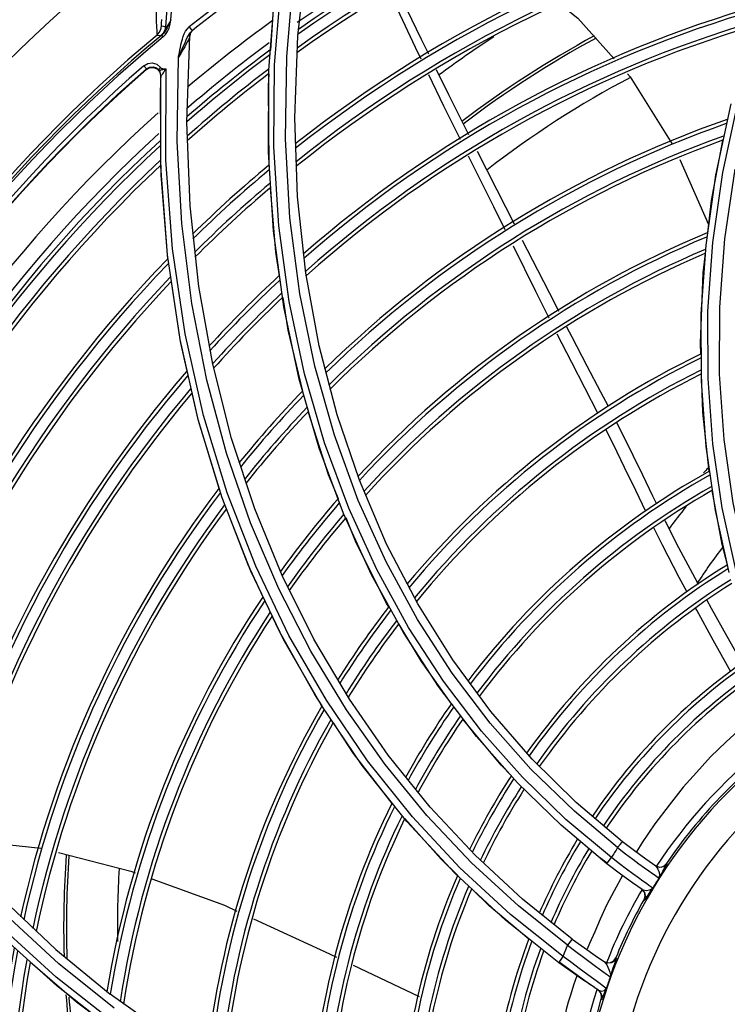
# Model space of a CAD drawing. Extents: x 40.7 to 137.4, y -250.8 to -221.5.
# Tile 99 of 256: x 56.3856 to 56.4816, y -231.8121 to -231.6784. Entities that reach past the tile are written whole.
import ezdxf

# ---------------------------------------------------------------- set-up
doc = ezdxf.new("R2010")
doc.units = 0
doc.header["$MEASUREMENT"] = 0
doc.layers.get('0').update_dxf_attribs({"linetype": 'CONTINUOUS'})

msp = doc.modelspace()

# ---------------------------------------------------------------- linework, layer by layer
at = {"color": 155}
for p, q in [((56.42334648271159, -231.6805730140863), (56.42460439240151, -231.6691184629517)), ((56.42182709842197, -231.6834106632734), (56.4228314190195, -231.6719617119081)), ((56.42017070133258, -231.6845120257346), (56.42109876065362, -231.6730414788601)), ((56.41940663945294, -231.6852634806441), (56.42030206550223, -231.6738173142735)), ((56.41965284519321, -231.6825198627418), (56.42011350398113, -231.6755534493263)), ((56.4055477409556, -231.6768862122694), (56.40536899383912, -231.6793636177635)), ((56.40599804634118, -231.6789937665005), (56.40610798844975, -231.6784225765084)), ((56.40536783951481, -231.6793653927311), (56.40483234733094, -231.6792829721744)), ((56.40810267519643, -231.6799431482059), (56.40833151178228, -231.679619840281)), ((56.40833151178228, -231.679619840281), (56.40858434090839, -231.6793753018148)), ((56.40858059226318, -231.6793780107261), (56.4089836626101, -231.679881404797)), ((56.40879280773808, -231.6800662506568), (56.40898366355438, -231.6798814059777)), ((56.40422240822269, -231.6804703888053), (56.40475628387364, -231.6805533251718)), ((56.40505938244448, -231.6806981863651), (56.40487058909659, -231.6804710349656)), ((56.40801712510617, -231.6815055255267), (56.4081766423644, -231.68114815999)), ((56.40827753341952, -231.6923051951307), (56.40865885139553, -231.680597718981)), ((56.42292698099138, -231.6917142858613), (56.42334648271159, -231.6805730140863)), ((56.40243452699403, -231.684637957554), (56.40279780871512, -231.6850553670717)), ((56.40279425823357, -231.6851486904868), (56.40326875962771, -231.684899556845)), ((56.4027978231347, -231.6850553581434), (56.40279432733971, -231.6851486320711)), ((56.40460899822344, -231.6855373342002), (56.40469500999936, -231.6859636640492)), ((56.40532256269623, -231.6850548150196), (56.40544201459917, -231.6850504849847)), ((56.40473783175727, -231.6983464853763), (56.40471899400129, -231.6859588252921)), ((56.40473968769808, -231.6948467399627), (56.40466775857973, -231.6876624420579)), ((56.48210458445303, -231.6898377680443), (56.48002704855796, -231.6994871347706)), ((56.40869901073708, -231.7036702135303), (56.40827753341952, -231.6923051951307)), ((56.42330006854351, -231.7024666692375), (56.42292698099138, -231.6917142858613)), ((56.47516100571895, -231.6973596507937), (56.47907318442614, -231.7062134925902)), ((56.40563544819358, -231.7103184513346), (56.40473783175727, -231.6983464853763)), ((56.40478649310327, -231.6995216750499), (56.40477257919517, -231.6981319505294)), ((56.48128416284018, -231.7081652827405), (56.48268522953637, -231.6987083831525)), ((56.40570123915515, -231.7108524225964), (56.40478649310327, -231.6995216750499)), ((56.48002704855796, -231.6994871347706), (56.47867879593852, -231.7089945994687)), ((56.47962978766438, -231.7086448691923), (56.48098582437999, -231.699137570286)), ((56.42441692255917, -231.71281345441), (56.42330006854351, -231.7024666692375)), ((56.40987780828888, -231.7146319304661), (56.40869901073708, -231.7036702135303)), ((56.42143849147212, -231.7173726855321), (56.42002279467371, -231.7070814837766)), ((56.45564181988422, -231.7153023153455), (56.45257312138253, -231.709152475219)), ((56.47867879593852, -231.7089945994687), (56.47802926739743, -231.7183278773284)), ((56.47897524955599, -231.7179769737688), (56.47962978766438, -231.7086448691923)), ((56.4073588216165, -231.7218319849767), (56.40563544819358, -231.7103184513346)), ((56.42622328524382, -231.7226937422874), (56.42441692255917, -231.71281345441)), ((56.41177126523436, -231.7251814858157), (56.40987780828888, -231.7146319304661)), ((56.45744463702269, -231.7189113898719), (56.45564181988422, -231.7153023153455)), ((56.47802926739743, -231.7183278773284), (56.478047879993, -231.7274588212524)), ((56.40985427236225, -231.7328510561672), (56.4073588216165, -231.7218319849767)), ((56.46049268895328, -231.7249593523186), (56.45853633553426, -231.7210883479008)), ((56.42865669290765, -231.7320546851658), (56.42622328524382, -231.7226937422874)), ((56.41175918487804, -231.725125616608), (56.41185308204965, -231.7250212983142)), ((56.41432674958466, -231.7352570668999), (56.41177126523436, -231.7251814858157)), ((56.46402783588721, -231.7318448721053), (56.46049268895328, -231.7249593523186)), ((56.478047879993, -231.7274588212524), (56.47870492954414, -231.7363662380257)), ((56.43167914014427, -231.7409350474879), (56.42865669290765, -231.7320546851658)), ((56.41306762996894, -231.7433440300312), (56.40985427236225, -231.7328510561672)), ((56.41748348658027, -231.7448068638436), (56.41432674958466, -231.7352570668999)), ((56.47870492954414, -231.7363662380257), (56.47997369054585, -231.7450378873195)), ((56.42952570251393, -231.7454279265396), (56.42623823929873, -231.7365660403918)), ((56.43537888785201, -231.7496019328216), (56.43167914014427, -231.7409350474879)), ((56.41694559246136, -231.7532863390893), (56.41306762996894, -231.7433440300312)), ((56.42121166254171, -231.7538717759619), (56.41748348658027, -231.7448068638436)), ((56.43334443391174, -231.7537835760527), (56.42952570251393, -231.7454279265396)), ((56.47997369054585, -231.7450378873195), (56.48182822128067, -231.7534508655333)), ((56.43961056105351, -231.7577202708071), (56.43537888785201, -231.7496019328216)), ((56.42143729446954, -231.7626608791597), (56.41694559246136, -231.7532863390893)), ((56.42551714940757, -231.7625241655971), (56.42121166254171, -231.7538717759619)), ((56.43765318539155, -231.761626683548), (56.43334443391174, -231.7537835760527)), ((56.43567070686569, -231.7581452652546), (56.4353755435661, -231.7576525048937)), ((56.4264947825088, -231.7714555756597), (56.42143729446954, -231.7626608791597)), ((56.43031957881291, -231.7706497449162), (56.42551714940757, -231.7625241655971)), ((56.43207400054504, -231.779663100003), (56.4264947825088, -231.7714555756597)), ((56.45512152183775, -231.7787986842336), (56.44952823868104, -231.7723342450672)), ((56.4531408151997, -231.7820354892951), (56.44758402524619, -231.7757523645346)), ((56.46108782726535, -231.7846979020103), (56.45512152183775, -231.7787986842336)), ((56.43813250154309, -231.7872762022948), (56.43207400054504, -231.779663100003)), ((56.4590457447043, -231.7877913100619), (56.4531408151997, -231.7820354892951)), ((56.44739169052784, -231.7918707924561), (56.44130010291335, -231.7853408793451)), ((56.46738611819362, -231.7900225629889), (56.46108782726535, -231.7846979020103)), ((56.44463007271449, -231.7942887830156), (56.43813250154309, -231.7872762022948)), ((56.46526142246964, -231.7930100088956), (56.4590457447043, -231.7877913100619)), ((56.37752338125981, -231.7897345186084), (56.38845959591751, -231.7909208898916)), ((56.45383184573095, -231.7978448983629), (56.44739169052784, -231.7918707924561)), ((56.46530262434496, -231.7929552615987), (56.46427595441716, -231.7921826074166)), ((56.47035121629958, -231.793557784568), (56.47095264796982, -231.7939871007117)), ((56.47179727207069, -231.7932800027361), (56.47219464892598, -231.7934532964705)), ((56.47302595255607, -231.7933004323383), (56.47333536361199, -231.7929973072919)), ((56.47333536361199, -231.7929973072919), (56.47343253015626, -231.7930650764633)), ((56.45152094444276, -231.8006881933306), (56.44463007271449, -231.7942887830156)), ((56.47062887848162, -231.7957190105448), (56.47013977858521, -231.7953720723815)), ((56.46995834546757, -231.7964623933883), (56.47031128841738, -231.7968669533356)), ((56.47005916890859, -231.7965326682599), (56.47058032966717, -231.7966541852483)), ((56.38336016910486, -231.7978825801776), (56.39049021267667, -231.8046664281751)), ((56.46057597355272, -231.8032495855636), (56.45383184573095, -231.7978448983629)), ((56.47028901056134, -231.7979053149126), (56.47039016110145, -231.7979754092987)), ((56.4704306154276, -231.7973879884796), (56.47028902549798, -231.7979053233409)), ((56.47031128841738, -231.7968669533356), (56.4704306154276, -231.7973879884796)), ((56.45875269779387, -231.8064567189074), (56.45152094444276, -231.8006881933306)), ((56.39054179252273, -231.8083956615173), (56.38321546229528, -231.8017179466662)), ((56.39049021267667, -231.8046664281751), (56.39786772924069, -231.8107371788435)), ((56.4661986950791, -231.8061803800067), (56.46647731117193, -231.8057822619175)), ((56.46657214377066, -231.8058458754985), (56.46647731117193, -231.8057822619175)), ((56.4308317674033, -231.8067721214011), (56.43977758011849, -231.8110407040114)), ((56.46310696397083, -231.8095225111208), (56.4587949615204, -231.8063983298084)), ((56.46374370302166, -231.8069176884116), (56.46520631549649, -231.8080044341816)), ((56.46494065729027, -231.8063419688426), (56.46484458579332, -231.8062770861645)), ((56.46484563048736, -231.8062777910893), (56.46529743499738, -231.8064534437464)), ((56.39812508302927, -231.814371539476), (56.39054179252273, -231.8083956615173)), ((56.39816297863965, -231.8155230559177), (56.39060483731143, -231.8096028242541)), ((56.46413588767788, -231.810204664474), (56.4635530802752, -231.8098202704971)), ((56.46452067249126, -231.8094615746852), (56.4638035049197, -231.8089270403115)), ((56.46492488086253, -231.8097609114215), (56.46452067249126, -231.8094615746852)), ((56.40563145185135, -231.8162244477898), (56.39786818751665, -231.8107366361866)), ((56.46402240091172, -231.8101303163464), (56.46435139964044, -231.8104665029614)), ((56.4641357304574, -231.8102048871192), (56.46455284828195, -231.8103081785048)), ((56.46446508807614, -231.8105403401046), (56.46413588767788, -231.810204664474)), ((56.46435139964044, -231.8104665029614), (56.46450958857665, -231.8109077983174)), ((56.46446895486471, -231.8113764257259), (56.46458318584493, -231.8114501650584)), ((56.46450958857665, -231.8109077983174), (56.46446911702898, -231.8113759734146))]:
    msp.add_line(p, q, dxfattribs=at)
for points in [[(56.40438344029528, -231.666258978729), (56.40425830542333, -231.6686006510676), (56.40417091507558, -231.6708186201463), (56.40411768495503, -231.6728546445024), (56.40409337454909, -231.674659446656), (56.40409025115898, -231.6762106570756), (56.40410212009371, -231.6775045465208), (56.40412282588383, -231.6785507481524), (56.40414788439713, -231.6793610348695), (56.40417483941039, -231.6799440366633), (56.40419962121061, -231.6803102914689), (56.40422241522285, -231.6804703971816)], [(56.40610798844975, -231.6784225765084), (56.40627843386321, -231.67613511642), (56.40647800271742, -231.6738499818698)], [(56.44006874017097, -231.6837347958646), (56.43931128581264, -231.6821689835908), (56.43585283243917, -231.6748045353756)], [(56.44108488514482, -231.683049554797), (56.44011538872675, -231.6810918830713), (56.4367959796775, -231.6742014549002)], [(56.45914264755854, -231.6764807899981), (56.46133100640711, -231.6781997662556), (56.46623820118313, -231.6837035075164)], [(56.4048333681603, -231.679283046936), (56.40482525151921, -231.6791501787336), (56.40482963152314, -231.6788470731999), (56.40484881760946, -231.6783587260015)], [(56.40506416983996, -231.6806986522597), (56.40537992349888, -231.6803819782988), (56.40565253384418, -231.6799947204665), (56.40586026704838, -231.6795273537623), (56.40599804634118, -231.6789937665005)], [(56.40610231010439, -231.6784222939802), (56.40596537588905, -231.6787226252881), (56.40583536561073, -231.6789961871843), (56.40571306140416, -231.6792448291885), (56.40559590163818, -231.6794777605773), (56.40547461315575, -231.6797094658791), (56.40532963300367, -231.6799530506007)], [(56.40610230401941, -231.6784223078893), (56.40599123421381, -231.6786246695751), (56.40588646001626, -231.6788088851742), (56.40578745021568, -231.6789755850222), (56.40569448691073, -231.6791235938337), (56.40560808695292, -231.6792508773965), (56.40553101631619, -231.6793517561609), (56.4054682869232, -231.6794187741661), (56.40542155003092, -231.6794511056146), (56.40538960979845, -231.6794514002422), (56.4053718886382, -231.6794210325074), (56.40536800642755, -231.6793635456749)], [(56.40422240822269, -231.6804703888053), (56.40452825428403, -231.6801377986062), (56.40473747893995, -231.679732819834), (56.40483234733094, -231.6792829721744)], [(56.40536783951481, -231.6793653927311), (56.40527490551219, -231.6798085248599), (56.40506706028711, -231.6802143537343), (56.40475628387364, -231.6805533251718)], [(56.40532963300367, -231.6799530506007), (56.40513525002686, -231.6802114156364), (56.40487107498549, -231.6804706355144)], [(56.40731043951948, -231.682530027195), (56.40740043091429, -231.682102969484), (56.40745326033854, -231.6818634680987), (56.40751343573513, -231.6816042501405), (56.40758347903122, -231.6813231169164), (56.40766757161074, -231.6810172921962), (56.40777285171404, -231.6806838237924), (56.40791368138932, -231.6803174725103), (56.40810267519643, -231.6799431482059)], [(56.4081766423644, -231.68114815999), (56.40832629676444, -231.6808287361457), (56.40847272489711, -231.6805434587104), (56.40862491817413, -231.6802890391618), (56.40879280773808, -231.6800662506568)], [(56.48098582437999, -231.699137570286), (56.4830738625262, -231.6894889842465), (56.48592571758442, -231.679730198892)], [(56.40487111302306, -231.6804705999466), (56.40481059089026, -231.6805168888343), (56.40477228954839, -231.6805444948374), (56.40475629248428, -231.6805533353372)], [(56.40865888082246, -231.680597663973), (56.40863213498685, -231.6807160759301), (56.40856866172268, -231.6808879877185), (56.40847248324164, -231.6811075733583), (56.40834409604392, -231.6813743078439), (56.40818255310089, -231.6816891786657), (56.40798266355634, -231.6820598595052), (56.40773924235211, -231.6824918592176), (56.40745723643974, -231.6829711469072), (56.40713411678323, -231.6834735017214)], [(56.40713411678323, -231.6834735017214), (56.40741168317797, -231.6828786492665), (56.40764274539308, -231.6823609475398), (56.40801712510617, -231.6815055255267)], [(56.40713896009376, -231.6834742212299), (56.40714195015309, -231.6833496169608), (56.40716910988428, -231.6832109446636), (56.40720125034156, -231.6830603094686), (56.40731043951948, -231.682530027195)], [(56.40243734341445, -231.6846385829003), (56.40295750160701, -231.6843412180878), (56.40358020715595, -231.6842666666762), (56.40417222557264, -231.6844430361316), (56.40468263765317, -231.684889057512)], [(56.42074550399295, -231.7556710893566), (56.41691575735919, -231.7467038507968), (56.4136368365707, -231.7372360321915), (56.41096351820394, -231.7273266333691), (56.40892043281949, -231.7169179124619), (56.40756752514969, -231.7060889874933), (56.4069513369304, -231.6949351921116), (56.40713896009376, -231.6834742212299)], [(56.43151970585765, -231.7436865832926), (56.42827969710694, -231.7348285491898), (56.42562175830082, -231.7254638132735), (56.42359796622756, -231.7156197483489), (56.4222569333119, -231.7053068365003), (56.4216497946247, -231.694551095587), (56.42182709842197, -231.6834106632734)], [(56.4027978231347, -231.6850553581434), (56.40320722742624, -231.6848242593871), (56.40368725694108, -231.6847740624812), (56.40413146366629, -231.6849142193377), (56.40450157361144, -231.6852420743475)], [(56.40326875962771, -231.684899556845), (56.40380109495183, -231.6848896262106), (56.40428085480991, -231.6851179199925), (56.40460899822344, -231.6855373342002)], [(56.40450147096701, -231.6852421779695), (56.40448794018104, -231.6851405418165), (56.40455109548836, -231.6850145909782), (56.40467892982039, -231.6848881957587)], [(56.40450160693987, -231.6852420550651), (56.40449854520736, -231.6852368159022), (56.40450215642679, -231.6852391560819), (56.40450764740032, -231.6852420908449), (56.40451526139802, -231.685245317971), (56.40452548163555, -231.6852484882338), (56.40453889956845, -231.6852509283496), (56.40457908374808, -231.685253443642)], [(56.40471865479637, -231.6859589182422), (56.40469969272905, -231.6857059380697), (56.40462616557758, -231.6854631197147), (56.40450157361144, -231.6852420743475)], [(56.40457908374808, -231.685253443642), (56.40460532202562, -231.6852467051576), (56.40463906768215, -231.6852374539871), (56.40468187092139, -231.6852284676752), (56.40473156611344, -231.6852161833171), (56.40478774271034, -231.6851996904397), (56.40485082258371, -231.6851749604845), (56.40492614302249, -231.6851618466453), (56.40501031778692, -231.685146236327), (56.40510260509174, -231.6851286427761), (56.40520361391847, -231.6851066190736), (56.40531494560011, -231.6850807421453), (56.40543800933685, -231.6850495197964)], [(56.40468263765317, -231.684889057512), (56.40471231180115, -231.6849389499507), (56.40475160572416, -231.6849750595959), (56.40480829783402, -231.6849987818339), (56.4048758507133, -231.6850160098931), (56.40494888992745, -231.6850306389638), (56.40502901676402, -231.6850427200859), (56.405118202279, -231.6850508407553), (56.4052158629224, -231.685055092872), (56.40532256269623, -231.6850548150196)], [(56.40471899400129, -231.6859588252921), (56.40472259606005, -231.685991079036), (56.40474116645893, -231.6860025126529), (56.40477936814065, -231.685983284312), (56.40483756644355, -231.6859277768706), (56.40491141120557, -231.6858392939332), (56.40499786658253, -231.6857240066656), (56.40509568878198, -231.6855846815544), (56.40520213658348, -231.6854249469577)], [(56.40520213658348, -231.6854249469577), (56.40531562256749, -231.6852471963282), (56.4054381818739, -231.6850494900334)], [(56.4593401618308, -231.8056167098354), (56.45219387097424, -231.7999254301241), (56.44532276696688, -231.793565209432), (56.43887165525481, -231.7866277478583), (56.43279880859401, -231.7790244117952), (56.42719885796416, -231.7708105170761), (56.42212435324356, -231.7620046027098), (56.41762273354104, -231.7526207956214), (56.41373674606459, -231.7426598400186), (56.41051773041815, -231.7321338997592), (56.40802290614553, -231.7210729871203), (56.40630832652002, -231.7095113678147), (56.40542887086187, -231.6974880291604), (56.40544201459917, -231.6850504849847)], [(56.42002279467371, -231.7070814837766), (56.41932924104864, -231.6963657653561), (56.41940663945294, -231.6852634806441)], [(56.41941679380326, -231.6981613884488), (56.41932965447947, -231.6874073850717), (56.4194411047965, -231.6857219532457)], [(56.46587471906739, -231.7921753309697), (56.45971292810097, -231.7870096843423), (56.45381594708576, -231.7812708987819), (56.44826209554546, -231.7749992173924), (56.44309736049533, -231.7682136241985), (56.43834813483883, -231.7609092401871), (56.43404327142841, -231.7530756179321), (56.43022814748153, -231.7447255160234), (56.42694474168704, -231.7358647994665), (56.4242387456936, -231.7265048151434), (56.42215865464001, -231.7166641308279), (56.42075383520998, -231.7063651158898), (56.42007446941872, -231.6956355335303), (56.42017070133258, -231.6845120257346)], [(56.44655310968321, -231.694011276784), (56.44383982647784, -231.6886125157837), (56.44213962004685, -231.6851793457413)], [(56.40471703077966, -231.6860052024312), (56.40469920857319, -231.6865454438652), (56.4046827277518, -231.6870980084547), (56.40466772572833, -231.6876624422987)], [(56.44538249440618, -231.6946488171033), (56.44316024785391, -231.6901255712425), (56.44111092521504, -231.6858892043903)], [(56.468055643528, -231.685741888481), (56.46841940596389, -231.6861498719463), (56.47408275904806, -231.6951877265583)], [(56.47895291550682, -231.7073526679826), (56.47945430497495, -231.7029605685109), (56.48100611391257, -231.6947812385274)], [(56.45271391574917, -231.7061618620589), (56.45036992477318, -231.7015584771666), (56.44769415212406, -231.6962748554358)], [(56.45146801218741, -231.7069350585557), (56.44991285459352, -231.7038146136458), (56.44667797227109, -231.697285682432), (56.44650704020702, -231.6969377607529)], [(56.4208546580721, -231.7131726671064), (56.42034082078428, -231.709949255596), (56.41961818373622, -231.7012451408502)], [(56.45875105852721, -231.7179989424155), (56.45832923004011, -231.7171755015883), (56.45590101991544, -231.7124105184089), (56.45383123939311, -231.7083538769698)], [(56.48947334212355, -231.7680638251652), (56.48657994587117, -231.760334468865), (56.48421751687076, -231.752307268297), (56.48240779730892, -231.7439897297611), (56.48117817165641, -231.7353899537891), (56.48056039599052, -231.7265292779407), (56.48058605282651, -231.7174464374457), (56.48128416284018, -231.7081652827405)], [(56.47800806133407, -231.7238111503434), (56.47795702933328, -231.7223332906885), (56.47833715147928, -231.7127466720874), (56.47863313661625, -231.7101538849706)], [(56.40832379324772, -231.726132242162), (56.40740374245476, -231.7220735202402), (56.40616948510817, -231.7139920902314)], [(56.42400608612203, -231.7288421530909), (56.42202887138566, -231.72053875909), (56.42132440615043, -231.7161194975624)], [(56.42623823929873, -231.7365660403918), (56.42352664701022, -231.727208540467), (56.42143849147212, -231.7173726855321)], [(56.48812435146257, -231.7689533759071), (56.48517950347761, -231.7611594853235), (56.48276864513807, -231.7530535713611), (56.48091517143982, -231.7446583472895), (56.47964688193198, -231.7359982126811), (56.47899108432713, -231.7271000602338), (56.47897524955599, -231.7179769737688)], [(56.46547161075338, -231.7309230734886), (56.46445376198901, -231.7289768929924), (56.46260336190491, -231.7254597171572), (56.46055737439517, -231.7215250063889), (56.45985288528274, -231.7201497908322)], [(56.47915709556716, -231.7397255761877), (56.47828019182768, -231.7316919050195), (56.478102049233, -231.7265329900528)], [(56.41264723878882, -231.7420364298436), (56.40980734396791, -231.7326767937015), (56.40900306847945, -231.729128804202)], [(56.42882437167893, -231.7434629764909), (56.42749031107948, -231.740182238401), (56.42474730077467, -231.7316141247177)], [(56.47205704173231, -231.744201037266), (56.47151860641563, -231.7431112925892), (56.47013313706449, -231.7402427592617), (56.46883955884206, -231.7375708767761), (56.46752454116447, -231.7349120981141), (56.46662137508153, -231.7331452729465)], [(56.47053439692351, -231.7451647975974), (56.46917377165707, -231.7423335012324), (56.46767580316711, -231.7391905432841), (56.46616149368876, -231.7360719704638), (56.46513730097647, -231.7340335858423)], [(56.48164271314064, -231.7524274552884), (56.48090949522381, -231.7496389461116), (56.47955790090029, -231.7423332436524)], [(56.46672401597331, -231.7908249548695), (56.46084953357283, -231.7858959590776), (56.45496324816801, -231.7801725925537), (56.44943639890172, -231.7739267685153), (56.44429203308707, -231.7671517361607), (56.43956732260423, -231.7598533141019), (56.43529631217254, -231.7520298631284), (56.43151970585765, -231.7436865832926)], [(56.41862716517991, -231.7567988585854), (56.41656743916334, -231.7524081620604), (56.41365620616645, -231.7448242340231)], [(56.4353755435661, -231.7576525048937), (56.43115530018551, -231.7491952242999), (56.42986838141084, -231.7460304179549)], [(56.47770306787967, -231.755096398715), (56.47722439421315, -231.7542153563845), (56.47503997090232, -231.7500946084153), (56.47315948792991, -231.7464295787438)], [(56.47615661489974, -231.7561555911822), (56.47509247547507, -231.7541547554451), (56.47281372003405, -231.7497561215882), (56.4716413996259, -231.7474065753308)], [(56.45993036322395, -231.8040740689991), (56.4532670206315, -231.7987466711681), (56.44688954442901, -231.792883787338), (56.44084538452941, -231.7864775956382), (56.43517636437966, -231.7795465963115), (56.42991372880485, -231.7720993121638), (56.42509089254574, -231.7641387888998), (56.42074550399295, -231.7556710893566)], [(56.44952823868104, -231.7723342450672), (56.44434808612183, -231.7653119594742), (56.43961056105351, -231.7577202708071)], [(56.48363958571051, -231.7657847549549), (56.48340159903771, -231.7653690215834), (56.48157897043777, -231.7621469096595), (56.47948145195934, -231.7583696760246), (56.47888316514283, -231.7572684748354)], [(56.48206904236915, -231.7669380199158), (56.48162259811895, -231.7661566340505), (56.47966892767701, -231.7626618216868), (56.47745152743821, -231.7585903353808), (56.47732470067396, -231.7583518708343)], [(56.42663261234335, -231.7715747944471), (56.42561854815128, -231.7700376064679), (56.42082829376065, -231.761490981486), (56.41984684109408, -231.7593988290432)], [(56.44417932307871, -231.7712956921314), (56.44010446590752, -231.7655472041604), (56.43704466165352, -231.7604390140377)], [(56.44758402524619, -231.7757523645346), (56.44241069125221, -231.7689489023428), (56.43765318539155, -231.761626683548)], [(56.39841786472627, -231.812612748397), (56.39090923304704, -231.8066174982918), (56.38363912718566, -231.7999006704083), (56.37667639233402, -231.7924716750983), (56.370085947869, -231.7843460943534), (56.36386253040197, -231.775459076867), (56.35813898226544, -231.7659381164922)], [(56.44130010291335, -231.7853408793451), (56.4355980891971, -231.778266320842), (56.43031957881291, -231.7706497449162)], [(56.43611255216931, -231.7848226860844), (56.43089764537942, -231.7780400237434), (56.42816279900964, -231.7738943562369)], [(56.45230442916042, -231.7810620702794), (56.45092723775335, -231.7796440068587), (56.44571760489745, -231.7733791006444)], [(56.48561727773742, -231.7727417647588), (56.48361781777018, -231.7744785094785), (56.48147225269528, -231.7764624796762), (56.47930860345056, -231.778499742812), (56.47744236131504, -231.7806075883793), (56.4756095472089, -231.7826327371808), (56.47370251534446, -231.7850470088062), (56.47179328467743, -231.7875985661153), (56.47007584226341, -231.7901117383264), (56.46930145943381, -231.7913830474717)], [(56.44503526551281, -231.7945879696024), (56.44276981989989, -231.7923873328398), (56.4378596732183, -231.786875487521)], [(56.4667240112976, -231.7908254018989), (56.46705473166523, -231.7904079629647), (56.46729295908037, -231.7901195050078), (56.4673861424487, -231.7900225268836)], [(56.4718962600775, -231.7933490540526), (56.47055253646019, -231.7923974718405), (56.46903343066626, -231.7912819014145), (56.46738611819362, -231.7900225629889)], [(56.46672401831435, -231.7908253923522), (56.46780275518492, -231.7916639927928), (56.46876944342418, -231.7923968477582), (56.46962218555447, -231.7930285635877), (56.47035121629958, -231.793557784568)], [(56.39085483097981, -231.7914954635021), (56.40064741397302, -231.7940114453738), (56.4012525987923, -231.7942328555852)], [(56.46526136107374, -231.7930100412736), (56.46533860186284, -231.7928875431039), (56.46556466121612, -231.7925804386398), (56.46587451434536, -231.7921761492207)], [(56.47013977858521, -231.7953720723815), (56.46953835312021, -231.7949396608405), (56.46880390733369, -231.7944041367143), (56.46794365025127, -231.7937655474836), (56.46696636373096, -231.7930243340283), (56.4658744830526, -231.7921761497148)], [(56.47005946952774, -231.796532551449), (56.46874276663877, -231.7956064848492), (56.46711592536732, -231.7944207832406), (56.46526136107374, -231.7930100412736)], [(56.47095264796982, -231.7939871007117), (56.47143423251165, -231.7943256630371), (56.47180750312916, -231.7945839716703), (56.47208242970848, -231.7947715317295), (56.47233575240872, -231.794941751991)], [(56.47189627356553, -231.7933490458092), (56.47205830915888, -231.7935183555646), (56.47219617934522, -231.7937637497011)], [(56.47343253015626, -231.7930650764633), (56.47298995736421, -231.7934423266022), (56.47243193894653, -231.7935422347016), (56.47189636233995, -231.7933491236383)], [(56.47219464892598, -231.7934532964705), (56.47262564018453, -231.7934599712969), (56.47302595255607, -231.7933004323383)], [(56.47219617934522, -231.7937637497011), (56.47231364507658, -231.7940603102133), (56.47239756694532, -231.7943750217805), (56.47241224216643, -231.7946741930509), (56.47233576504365, -231.794941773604)], [(56.47233559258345, -231.7949416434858), (56.47261244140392, -231.7944715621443), (56.47287137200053, -231.7940405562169), (56.47309052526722, -231.7936783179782), (56.47325648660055, -231.7934013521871), (56.47336603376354, -231.7932118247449), (56.47342233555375, -231.7931034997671), (56.47343270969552, -231.7930648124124)], [(56.40350763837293, -231.7950578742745), (56.41335467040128, -231.7986604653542), (56.41503564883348, -231.7994344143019)], [(56.46741238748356, -231.7945430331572), (56.46736748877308, -231.7946188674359), (56.46623795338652, -231.7966925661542), (56.46523465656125, -231.7986591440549), (56.46437030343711, -231.800521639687), (56.46361449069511, -231.8022384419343), (56.46291283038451, -231.803850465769), (56.46258458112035, -231.8046267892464)], [(56.39060483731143, -231.8096028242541), (56.38328794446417, -231.8029799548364), (56.3762587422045, -231.7956463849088)], [(56.45467822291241, -231.8032466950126), (56.44928451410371, -231.7987156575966), (56.44692927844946, -231.7964277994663)], [(56.47039016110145, -231.7979754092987), (56.47053187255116, -231.797457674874), (56.47041241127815, -231.7969365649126), (56.47005935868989, -231.796532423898)], [(56.47039155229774, -231.7979729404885), (56.47051749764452, -231.797814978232), (56.47077029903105, -231.7974267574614), (56.47109713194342, -231.7969145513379), (56.47148743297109, -231.7963124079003)], [(56.47058032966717, -231.7966541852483), (56.47111320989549, -231.7965750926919), (56.47148725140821, -231.7963126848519)], [(56.47148738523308, -231.7963127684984), (56.47123888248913, -231.7961435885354), (56.47097299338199, -231.7959599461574), (56.47062887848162, -231.7957190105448)], [(56.41732499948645, -231.8004884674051), (56.42695426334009, -231.8049219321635), (56.4285694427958, -231.805692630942)], [(56.46057600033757, -231.8032495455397), (56.46047699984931, -231.8033592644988), (56.46023318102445, -231.8036705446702), (56.45993105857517, -231.8040715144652)], [(56.46057601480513, -231.8032495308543), (56.46220702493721, -231.8044404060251), (56.46367538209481, -231.8054761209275), (56.46494065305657, -231.8063419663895)], [(56.4593401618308, -231.8056167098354), (56.45953244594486, -231.8051023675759), (56.4597289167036, -231.8045882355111), (56.45993036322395, -231.8040740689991)], [(56.45993052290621, -231.8040723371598), (56.46107257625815, -231.8049358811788), (56.46209069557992, -231.8056950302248), (56.46374370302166, -231.8069176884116)], [(56.45875263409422, -231.8064567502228), (56.45882564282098, -231.8063347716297), (56.45904321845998, -231.8060232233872), (56.45934222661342, -231.8056118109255)], [(56.46151736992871, -231.8072375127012), (56.46049213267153, -231.8064767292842), (56.45934278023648, -231.8056122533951)], [(56.46657214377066, -231.8058458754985), (56.46629372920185, -231.8062440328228), (56.46587431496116, -231.8064822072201), (56.46539338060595, -231.8065178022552), (56.46494065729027, -231.8063419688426)], [(56.46642504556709, -231.8063327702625), (56.46651831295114, -231.8060568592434), (56.46656593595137, -231.8058980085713), (56.46657214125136, -231.8058458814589)], [(56.3968775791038, -231.8144648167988), (56.39330877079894, -231.8118219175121), (56.38701726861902, -231.8064004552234)], [(56.46357275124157, -231.8098332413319), (56.46284199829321, -231.8093442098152), (56.46200202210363, -231.8087716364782), (56.46103777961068, -231.8081014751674), (56.45995342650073, -231.8073311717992), (56.45875263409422, -231.8064567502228)], [(56.4638035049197, -231.8089270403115), (56.46318153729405, -231.8084653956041), (56.46151736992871, -231.8072375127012)], [(56.46494065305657, -231.8063419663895), (56.46509142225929, -231.8064968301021), (56.46524215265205, -231.8067382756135)], [(56.46524215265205, -231.8067382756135), (56.46539694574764, -231.8070438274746), (56.46555150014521, -231.8073892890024), (56.46568236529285, -231.807744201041), (56.46574875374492, -231.8080783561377), (56.46572522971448, -231.8083782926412)], [(56.46529743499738, -231.8064534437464), (56.46577886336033, -231.8064183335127), (56.4661986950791, -231.8061803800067)], [(56.46572509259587, -231.8083785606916), (56.46583686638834, -231.8080349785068), (56.46597720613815, -231.8076174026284), (56.4661350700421, -231.8071601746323), (56.46642504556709, -231.8063327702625)], [(56.46121610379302, -231.808152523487), (56.46118248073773, -231.8082445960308), (56.46074115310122, -231.8095245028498), (56.46035671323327, -231.8107061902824), (56.46001098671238, -231.8117970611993), (56.45973090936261, -231.8128024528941), (56.45953892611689, -231.8137232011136), (56.45946354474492, -231.8145794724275), (56.45943589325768, -231.8153736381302), (56.45938231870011, -231.8160677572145), (56.45930507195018, -231.8166297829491), (56.45920748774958, -231.8171026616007), (56.45911454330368, -231.8175358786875), (56.45904960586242, -231.8179283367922), (56.45899892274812, -231.8182810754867), (56.45896320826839, -231.8185936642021), (56.45893955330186, -231.81886689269), (56.4588996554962, -231.8194396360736)], [(56.46520631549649, -231.8080044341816), (56.4654742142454, -231.8082002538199), (56.46565003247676, -231.8083258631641), (56.46572529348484, -231.8083783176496)], [(56.46455284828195, -231.8103081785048), (56.46493587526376, -231.8102085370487), (56.46517738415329, -231.8099435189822)], [(56.46458318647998, -231.8114501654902), (56.4646156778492, -231.8114046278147), (56.46468982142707, -231.8112322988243), (56.46481108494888, -231.8109179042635), (56.46497756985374, -231.8104731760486), (56.46517754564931, -231.8099430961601)], [(56.46517741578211, -231.8099435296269), (56.46510171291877, -231.8098894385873), (56.46492488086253, -231.8097609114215)], [(56.46136757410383, -231.8341214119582), (56.46155737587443, -231.8264360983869), (56.46259552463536, -231.818825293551), (56.4644690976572, -231.8113759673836)], [(56.46458318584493, -231.8114501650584), (56.46462356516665, -231.8109816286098), (56.46446508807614, -231.8105403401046)]]:
    msp.add_lwpolyline(points, dxfattribs=at)
at = {"color": 6, "linetype": 'Continuous'}
for radius, start, end in [(0.224043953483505, 117.9101323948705, 156.4257628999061), (0.223311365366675, 117.9100754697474, 156.4231452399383), (0.2244575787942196, 121.1648444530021, 155.7762028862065)]:
    msp.add_arc((56.53067698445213, -231.8319881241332), radius, start, end, dxfattribs=at)
at = {"color": 155}
for centre, radius, start, end in [((56.53067698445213, -231.8319881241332), 0.1871111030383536, 99.41621820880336, 125.0411037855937), ((56.53067698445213, -231.8319881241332), 0.1857594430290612, 99.72251940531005, 125.2895891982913), ((56.53067698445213, -231.8319881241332), 0.186260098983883, 99.5896382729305, 125.1619237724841), ((56.53067698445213, -231.8319881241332), 0.1842944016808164, 100.1108522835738, 125.6624115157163), ((56.53067698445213, -231.8319881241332), 0.1837938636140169, 100.2433301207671, 125.7895057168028), ((56.53067698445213, -231.8319881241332), 0.174051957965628, 102.8005442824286, 128.2325721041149), ((56.53067698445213, -231.8319881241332), 0.1735513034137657, 102.9307999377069, 128.356449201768), ((56.53067698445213, -231.8319881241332), 0.1720862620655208, 103.311378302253, 128.7180455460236), ((56.53067698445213, -231.8319881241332), 0.1715857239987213, 103.4411825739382, 128.841255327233), ((56.53067698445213, -231.8319881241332), 0.2083655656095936, 127.3091362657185, 151.4670097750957), ((56.53093796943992, -231.8321485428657), 0.1957306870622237, 125.2013674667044, 128.6920273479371), ((56.53093869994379, -231.8321494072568), 0.1950860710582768, 125.2014373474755, 128.6919045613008), ((56.53067698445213, -231.8319881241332), 0.1618438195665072, 105.9436763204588, 131.2035006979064), ((56.53067698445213, -231.8319881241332), 0.16134316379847, 106.0709753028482, 131.3229363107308), ((56.53067698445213, -231.8319881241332), 0.1892692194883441, 125.8423194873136, 130.2615446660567), ((56.53067698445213, -231.8319881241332), 0.1598781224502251, 106.4428113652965, 131.6713573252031), ((56.40975511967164, -231.6806712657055), 0.001098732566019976, 128.6545460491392, 176.1597934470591), ((56.53067698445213, -231.8319881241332), 0.1593775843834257, 106.5695976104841, 131.790004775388), ((56.53067698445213, -231.8319881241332), 0.1969382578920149, 129.7030441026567, 154.7690517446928), ((56.53067698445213, -231.8319881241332), 0.1966425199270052, 129.7022138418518, 154.7699193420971), ((56.53067698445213, -231.8319881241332), 0.1973534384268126, 129.8479015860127, 153.9473457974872), ((56.53067698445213, -231.8319881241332), 0.1871111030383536, 126.4821972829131, 130.8741266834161), ((56.52907981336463, -231.8015122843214), 0.1444390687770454, 123.2375892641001, 126.8595230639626), ((56.52907981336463, -231.8015122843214), 0.1375331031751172, 118.4529802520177, 127.3697120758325), ((56.52907981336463, -231.8015122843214), 0.1371501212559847, 118.4149466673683, 127.3996031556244), ((56.53067698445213, -231.8319881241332), 0.186260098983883, 126.629694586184, 131.0824133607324), ((56.53067698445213, -231.8319881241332), 0.1857594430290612, 126.7590507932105, 131.217134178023), ((56.53067698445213, -231.8319881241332), 0.1953406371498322, 131.0333465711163, 155.7310490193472), ((56.53067698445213, -231.8319881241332), 0.1947878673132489, 131.0338493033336, 155.7320004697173), ((56.53067698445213, -231.8319881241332), 0.1947198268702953, 131.0526434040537, 155.711968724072), ((56.53067698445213, -231.8319881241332), 0.1842944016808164, 127.1369010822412, 131.6109375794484), ((56.53067698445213, -231.8319881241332), 0.1837938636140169, 127.2657395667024, 131.7453151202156), ((56.52907981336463, -231.8015122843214), 0.1302441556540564, 117.7327806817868, 127.9587384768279), ((56.53067698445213, -231.8319881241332), 0.1892692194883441, 131.8563466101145, 157.3056859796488), ((56.53067698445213, -231.8319881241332), 0.1484148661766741, 109.3120170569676, 134.3347120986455), ((56.53067698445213, -231.8319881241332), 0.147914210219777, 109.4355797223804, 134.4482788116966), ((56.53067698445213, -231.8319881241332), 0.1871111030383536, 132.4194790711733, 157.9723449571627), ((56.53067698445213, -231.8319881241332), 0.186260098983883, 132.5841510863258, 158.1055035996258), ((56.53067698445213, -231.8319881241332), 0.1464491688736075, 109.7963564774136, 134.779264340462), ((56.53067698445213, -231.8319881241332), 0.145948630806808, 109.9193214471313, 134.8918643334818), ((56.53067698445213, -231.8319881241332), 0.1857594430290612, 132.7207677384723, 158.2365964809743), ((56.53067698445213, -231.8319881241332), 0.1842944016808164, 133.1202071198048, 158.6196116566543), ((56.53067698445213, -231.8319881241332), 0.1837938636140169, 133.2565396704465, 158.7502442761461), ((56.53067698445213, -231.8319881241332), 0.174051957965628, 129.7458291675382, 134.3427248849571), ((56.53067698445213, -231.8319881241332), 0.1735513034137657, 129.8717764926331, 134.475224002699), ((56.53067698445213, -231.8319881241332), 0.1720862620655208, 130.2395331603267, 134.8624753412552), ((56.53067698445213, -231.8319881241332), 0.1715857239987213, 130.3648832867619, 134.9945966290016), ((56.53067698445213, -231.8319881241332), 0.1349859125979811, 112.5720335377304, 137.2913791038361), ((56.53067698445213, -231.8319881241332), 0.1344852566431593, 112.6912000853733, 137.3976618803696), ((56.53067698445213, -231.8319881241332), 0.1330202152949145, 113.038943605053, 137.7070137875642), ((56.53067698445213, -231.8319881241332), 0.174051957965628, 135.8952943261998, 161.2683695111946), ((56.53067698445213, -231.8319881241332), 0.1325196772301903, 113.1573979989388, 137.8120940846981), ((56.53067698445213, -231.8319881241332), 0.1735513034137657, 136.0300991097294, 161.3964415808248), ((56.53067698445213, -231.8319881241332), 0.1720862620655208, 136.4242077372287, 161.7705226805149), ((56.53067698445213, -231.8319881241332), 0.1618438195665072, 132.772719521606, 137.5462769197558), ((56.53067698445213, -231.8319881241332), 0.16134316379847, 132.8947132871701, 137.6763280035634), ((56.53067698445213, -231.8319881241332), 0.1715857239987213, 136.5587098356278, 161.8980705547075), ((56.53067698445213, -231.8319881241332), 0.1598781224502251, 133.2507534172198, 138.0060445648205), ((56.53067698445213, -231.8319881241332), 0.1593775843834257, 133.372050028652, 138.1859872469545), ((56.53067698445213, -231.8319881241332), 0.1203361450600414, 115.9804743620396, 140.2647837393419), ((56.53067698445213, -231.8319881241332), 0.1198354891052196, 116.093804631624, 140.3608381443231), ((56.53067698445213, -231.8319881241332), 0.1618437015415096, 139.1608980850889, 164.3526378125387), ((56.53067698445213, -231.8319881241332), 0.16134316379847, 139.2937733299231, 164.4772513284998), ((56.53067698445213, -231.8319881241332), 0.1183704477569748, 116.424208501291, 140.6396276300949), ((56.53067698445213, -231.8319881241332), 0.1178699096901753, 116.5366480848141, 140.7340659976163), ((56.53067698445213, -231.8319881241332), 0.1598781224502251, 139.6822063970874, 164.8410937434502), ((56.53067698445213, -231.8319881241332), 0.1593776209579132, 139.8147598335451, 164.9651029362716), ((56.53067698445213, -231.8319881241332), 0.1484148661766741, 135.9812103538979, 140.9974130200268), ((56.53067698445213, -231.8319881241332), 0.147914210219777, 136.0980386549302, 141.1244561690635), ((56.53067698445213, -231.8319881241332), 0.1464491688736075, 136.4387472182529, 141.4956000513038), ((56.53067698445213, -231.8319881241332), 0.145948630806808, 136.554731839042, 141.6221700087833), ((56.53067698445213, -231.8319881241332), 0.1056863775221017, 119.1969833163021, 142.8903905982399), ((56.53067698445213, -231.8319881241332), 0.1051857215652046, 119.3028592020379, 142.9725011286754), ((56.52824975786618, -231.7868832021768), 0.06848766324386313, 135.9858011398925, 136.7097452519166), ((56.53067698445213, -231.8319881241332), 0.1037206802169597, 119.6110419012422, 143.2095399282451), ((56.53067698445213, -231.8319881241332), 0.148414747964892, 142.6969069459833, 167.6401345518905), ((56.53067698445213, -231.8319881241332), 0.147914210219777, 142.8275134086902, 167.760293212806), ((56.53067698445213, -231.8319881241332), 0.1032201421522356, 119.7157475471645, 143.2893822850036), ((56.53067698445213, -231.8319881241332), 0.1464491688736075, 143.209272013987, 168.1109297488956), ((56.53067698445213, -231.8319881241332), 0.1349857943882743, 139.0370643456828, 144.3627331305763), ((56.53067698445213, -231.8319881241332), 0.1344852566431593, 139.1475749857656, 144.4863719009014), ((56.52824975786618, -231.7868832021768), 0.0672668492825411, 140.9324185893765, 144.2502587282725), ((56.53067698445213, -231.8319881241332), 0.1459486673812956, 143.3395335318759, 168.2303683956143), ((56.53067698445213, -231.8319881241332), 0.1330202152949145, 139.4695021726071, 144.8473798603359), ((56.53067698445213, -231.8319881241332), 0.1325197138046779, 139.5789674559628, 144.9704579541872), ((56.52824975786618, -231.7868832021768), 0.05994196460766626, 142.0257603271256, 147.820453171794), ((56.53067698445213, -231.8319881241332), 0.09347823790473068, 121.6882949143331, 144.7143224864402), ((56.53067698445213, -231.8319881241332), 0.09297758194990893, 121.785985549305, 144.7802134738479), ((56.53067698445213, -231.8319881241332), 0.09151254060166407, 122.0696504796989, 144.9684687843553), ((56.53067698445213, -231.8319881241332), 0.09101200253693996, 122.1657805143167, 145.0311797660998), ((56.53067698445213, -231.8319881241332), 0.1349857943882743, 146.1699285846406, 170.7970522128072), ((56.53067698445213, -231.8319881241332), 0.1344852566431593, 146.2980996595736, 170.9117468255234), ((56.53067698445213, -231.8319881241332), 0.1330202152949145, 146.6726916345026, 171.2465731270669), ((56.53067698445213, -231.8319881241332), 0.1203360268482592, 142.1533145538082, 147.9211388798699), ((56.53067698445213, -231.8319881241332), 0.1198354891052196, 142.2550549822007, 148.0403998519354), ((56.53067698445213, -231.8319881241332), 0.1325197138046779, 146.8004910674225, 171.3604927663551), ((56.53067698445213, -231.8319881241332), 0.1183704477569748, 142.5508409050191, 148.3885125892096), ((56.53067698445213, -231.8319881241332), 0.1178699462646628, 142.6512091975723, 148.5071252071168), ((56.53067698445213, -231.8319881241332), 0.08127009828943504, 123.9470229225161, 146.0663110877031), ((56.53067698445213, -231.8319881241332), 0.08076944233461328, 124.0333838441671, 146.1087344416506), ((56.53067698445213, -231.8319881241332), 0.06904536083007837, 108.1903373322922, 197.821748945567), ((56.53067698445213, -231.8319881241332), 0.07930440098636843, 124.2828534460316, 146.2259765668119), ((56.53067698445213, -231.8319881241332), 0.07880386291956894, 124.3669290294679, 146.2635952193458), ((56.53067698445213, -231.8319881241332), 0.06467862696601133, 108.190384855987, 197.8217566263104), ((56.53067698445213, -231.8319881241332), 0.1203360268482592, 149.8813143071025, 174.0582138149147), ((56.53067698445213, -231.8319881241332), 0.1198354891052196, 150.0066167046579, 174.1657089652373), ((56.53067698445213, -231.8319881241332), 0.1056862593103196, 144.9739682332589, 151.3395875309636), ((56.53067698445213, -231.8319881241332), 0.1051857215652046, 145.0639462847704, 151.4535468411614), ((56.53067698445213, -231.8319881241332), 0.1183704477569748, 150.3727659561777, 174.478685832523), ((56.53067698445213, -231.8319881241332), 0.1178699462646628, 150.4976645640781, 174.5850491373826), ((56.53067698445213, -231.8319881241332), 0.1037206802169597, 145.3245473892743, 151.7859107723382), ((56.53067698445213, -231.8319881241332), 0.1032201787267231, 145.4126279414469, 151.8990609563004), ((56.53067698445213, -231.8319881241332), 0.06934223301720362, 126.5799309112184, 145.785911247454), ((56.53067698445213, -231.8319881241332), 0.07025784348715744, 128.8446111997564, 146.688658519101), ((56.53067698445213, -231.8319881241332), 0.09347811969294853, 147.0194915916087, 154.0568193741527), ((56.53067698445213, -231.8319881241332), 0.09297758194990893, 147.0959739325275, 154.1652216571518), ((56.53067698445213, -231.8319881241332), 0.09151254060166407, 147.3160251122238, 154.4809948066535), ((56.53067698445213, -231.8319881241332), 0.09101203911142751, 147.3898798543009, 154.5883606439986), ((56.53067698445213, -231.8319881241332), 0.1056862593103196, 153.5051574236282, 177.0756487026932), ((56.53067698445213, -231.8319881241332), 0.1051857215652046, 153.6273256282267, 177.1735397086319), ((56.53067698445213, -231.8319881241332), 0.1037206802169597, 153.9842399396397, 177.4578284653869), ((56.53067698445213, -231.8319881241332), 0.1032201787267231, 154.1059613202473, 177.5541871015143), ((56.53067698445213, -231.8319881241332), 0.0812699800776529, 148.6746874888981, 156.6190531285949), ((56.53067698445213, -231.8319881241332), 0.08076944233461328, 148.7318678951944, 156.7200172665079), ((56.53067698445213, -231.8319881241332), 0.07930440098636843, 148.8935588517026, 157.013394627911), ((56.53067698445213, -231.8319881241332), 0.07880389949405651, 148.9468065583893, 157.112882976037), ((56.53067698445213, -231.8319881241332), 0.07605517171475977, 147.2327424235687, 148.4345374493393), ((56.52907981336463, -231.8015122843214), 0.1375331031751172, 175.9638604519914, 181.6969366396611), ((56.52907981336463, -231.8015122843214), 0.1371501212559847, 175.9932323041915, 181.8384511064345), ((56.52907981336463, -231.8015122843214), 0.1302441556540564, 176.5511430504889, 180.9115986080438), ((56.53067698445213, -231.8319881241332), 0.09347811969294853, 156.4514804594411, 179.3433435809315), ((56.53067698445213, -231.8319881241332), 0.09297758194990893, 156.5707282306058, 179.4304097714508), ((56.53067698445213, -231.8319881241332), 0.06910976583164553, 147.5846648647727, 148.921086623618), ((56.53067698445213, -231.8319881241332), 0.09151254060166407, 156.9190015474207, 179.6822150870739), ((56.53067698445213, -231.8319881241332), 0.09101203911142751, 157.0377369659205, 179.7671918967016), ((56.53067698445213, -231.8319881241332), 0.07025784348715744, 149.6589033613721, 158.6970884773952), ((56.53067698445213, -231.8319881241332), 0.06934223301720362, 150.5644184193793, 157.7950735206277), ((56.53067698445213, -231.8319881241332), 0.0812699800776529, 159.3204464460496, 181.3002438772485), ((56.53067698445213, -231.8319881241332), 0.148414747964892, 169.3120170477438, 197.6401345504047), ((56.53067698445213, -231.8319881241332), 0.08076944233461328, 159.4361468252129, 181.3720393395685), ((56.53067698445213, -231.8319881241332), 0.07930440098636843, 159.7737943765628, 181.5777094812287), ((56.53067698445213, -231.8319881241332), 0.147914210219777, 169.4355797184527, 197.7602932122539), ((56.53067698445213, -231.8319881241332), 0.1464491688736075, 169.7963564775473, 198.1109297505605), ((56.53067698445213, -231.8319881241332), 0.07880389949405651, 159.8888002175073, 181.6464065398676), ((56.53067698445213, -231.8319881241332), 0.1459486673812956, 169.9193214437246, 198.2303683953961), ((56.53070034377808, -231.831999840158), 0.06913561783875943, 160.0216324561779, 161.3953764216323), ((56.52907981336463, -231.8015122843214), 0.1375331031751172, 183.8791428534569, 186.2090892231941), ((56.52907981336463, -231.8015122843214), 0.1371501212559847, 184.027161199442, 186.2606277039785), ((56.53067698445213, -231.8319881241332), 0.07025784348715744, 161.8740441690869, 179.2878659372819)]:
    msp.add_arc(centre, radius, start, end, dxfattribs=at)

doc.saveas('drawing.dxf')
